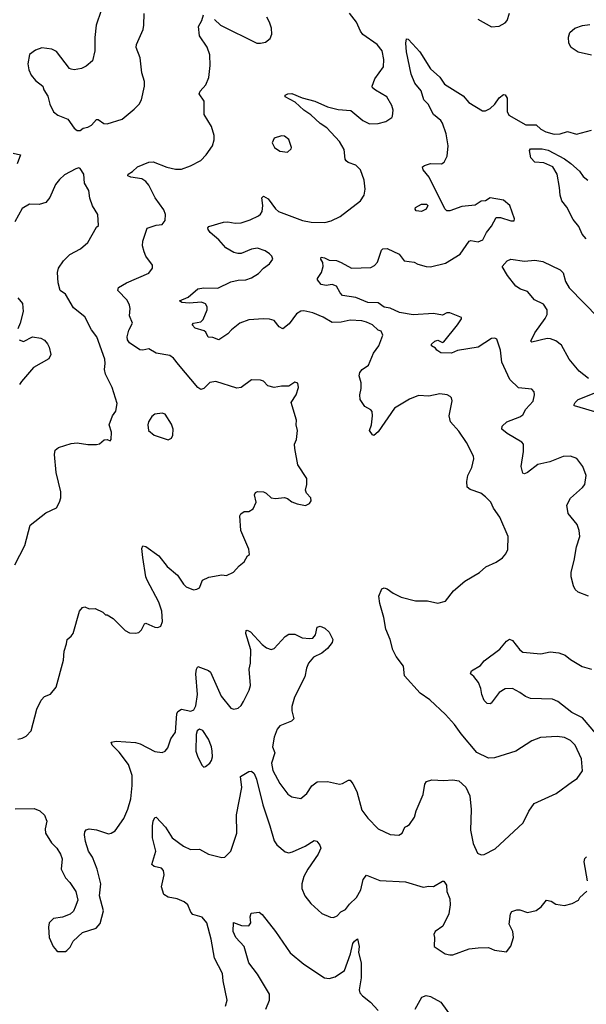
# Model space of a CAD drawing. Extents: x 2220520 to 2384350, y 721165 to 893491.
# Tile 249 of 256: x 2294179 to 2297981, y 864568 to 871171. Entities that reach past the tile are written whole.
import ezdxf

# ---------------------------------------------------------------- set-up
doc = ezdxf.new("R2010")
doc.units = 0

msp = doc.modelspace()

# ---------------------------------------------------------------- linework, layer by layer
at = {"layer": '0CON20XD'}
for points in [[(2294195, 866352.5), (2294222.5, 866365), (2294255, 866402.5), (2294292.7, 866547.3), (2294321.7, 866608.3), (2294345, 866632.5), (2294385, 866647.5), (2294423.8, 866695), (2294473.3, 866875), (2294476, 866935), (2294493.3, 866985), (2294496.7, 867015), (2294523.9, 867036.1), (2294536.7, 867055), (2294580, 867205), (2294600.7, 867229.3), (2294615, 867233.3), (2294645, 867220), (2294685, 867222.5), (2294737, 867197), (2294755, 867180), (2294765, 867180), (2294805.8, 867155.8), (2294886.7, 867075), (2294915, 867060), (2294955, 867056.2), (2294978.3, 867061.7), (2294995, 867078.8), (2295015, 867120), (2295025, 867123.8), (2295085, 867096.2), (2295106.1, 867093.9), (2295126.1, 867103.9), (2295137.5, 867135), (2295132.9, 867205), (2295112.9, 867265), (2295032.9, 867412.9), (2295024.4, 867435), (2295004.3, 867565), (2294998.8, 867625), (2295005, 867642.5), (2295025, 867638), (2295112, 867575), (2295168, 867505), (2295238, 867445), (2295276.7, 867385), (2295295, 867366.7), (2295345, 867347.5), (2295367, 867353), (2295385, 867360), (2295405, 867412.5), (2295447.3, 867432.7), (2295535, 867448), (2295566.1, 867443.9), (2295612.5, 867465), (2295650.5, 867509.5), (2295683.9, 867536.1), (2295707.5, 867575), (2295720, 867585), (2295715, 867620), (2295662.5, 867745), (2295656.4, 867843.6), (2295662.3, 867857.7), (2295685, 867872.5), (2295717, 867873), (2295745, 867890), (2295766, 867935), (2295753.3, 867985), (2295760.7, 867999.3), (2295775, 868006.7), (2295815, 868003.8), (2295833.3, 867995), (2295865, 867963.8), (2295895, 867960), (2295955, 867966.7), (2295975, 867960), (2296005, 867936.7), (2296040, 867925), (2296096, 867914), (2296123.9, 867926.1), (2296133.3, 867945), (2296132.5, 867965), (2296102.5, 867995), (2296097, 868017), (2296105.9, 868054.1), (2296106, 868095), (2296044, 868185), (2296024, 868295), (2296023.3, 868325), (2296036.2, 868355), (2296042, 868415), (2296034, 868455), (2296036.2, 868485), (2296000, 868605), (2296033.8, 868655), (2296050, 868705), (2296045, 868733.3), (2296025, 868740), (2295985, 868712.5), (2295935, 868713.8), (2295886.4, 868703.6), (2295842.5, 868715), (2295815, 868746.7), (2295795, 868753.3), (2295735, 868756.7), (2295665, 868703.8), (2295635, 868700), (2295495, 868745.8), (2295455, 868737.5), (2295415, 868698), (2295395, 868690), (2295375, 868704.2), (2295245, 868857.8), (2295210.9, 868900.9), (2295185, 868918.8), (2295095, 868934.6), (2295045, 868964.5), (2295005, 868954.5), (2294985, 868956.4), (2294914.4, 869005), (2294901.8, 869025), (2294899.6, 869045), (2294911.7, 869088.3), (2294936, 869135), (2294915.8, 869185), (2294920, 869235), (2294915.6, 869255.6), (2294900.3, 869290.3), (2294836.7, 869355), (2294842.5, 869375), (2294894.6, 869405.4), (2295045, 869472), (2295068.8, 869505), (2295068.8, 869525), (2295025.6, 869585), (2295014, 869614), (2295002.9, 869655), (2295005.5, 869685), (2295035, 869773.8), (2295095, 869793.8), (2295135, 869796.7), (2295153.8, 869825), (2295158, 869865), (2295145, 869896.7), (2295086.9, 869976.9), (2295045, 870062.5), (2295025, 870086.9), (2294998.8, 870105), (2294925, 870114.5), (2294903.8, 870125), (2294906.2, 870135), (2294936.4, 870153.6), (2294968.8, 870185), (2295045, 870215.6), (2295075, 870217.1), (2295165, 870182.2), (2295225, 870168.1), (2295265, 870169.2), (2295325, 870191.2), (2295393.6, 870226.4), (2295430, 870265), (2295473.3, 870325), (2295483.6, 870366.4), (2295483.3, 870395), (2295466.2, 870455), (2295415.8, 870535), (2295415.7, 870625), (2295382.5, 870675), (2295388.7, 870691.3), (2295426.6, 870733.4), (2295446.8, 870783.2), (2295455.6, 870865), (2295454.3, 870935), (2295437.4, 870987.4), (2295385, 871062.5), (2295378.8, 871125), (2295401.2, 871165), (2295412, 871205)], [(2294726, 871234), (2294691.2, 871135), (2294682.7, 871052.7), (2294682.7, 870962.7), (2294668, 870895), (2294625, 870858.8), (2294592.5, 870845), (2294545, 870834), (2294525, 870838.8), (2294513.8, 870845), (2294425, 870957.5), (2294395, 870974), (2294326.4, 870983.6), (2294283.9, 870966.1), (2294245, 870937.5), (2294232.5, 870875), (2294238.8, 870835), (2294255, 870800), (2294284.3, 870764.3), (2294333.3, 870725), (2294340.6, 870700.6), (2294367.6, 870657.6), (2294380.6, 870605), (2294405, 870552.5), (2294435, 870530), (2294502.5, 870505), (2294544.1, 870444.1), (2294565, 870427.5), (2294585, 870427.5)], [(2294585, 870427.5), (2294605, 870443.3), (2294635, 870450.8), (2294660, 870465), (2294695, 870502.5), (2294705, 870502.5), (2294744.1, 870474.1), (2294765, 870473.8), (2294865.9, 870504.1), (2294947.7, 870572.3), (2294980, 870605), (2294995.9, 870634.1), (2295015.8, 870725), (2295015.8, 870755.8), (2294998.8, 870815), (2294986, 870915), (2294959.2, 870985), (2294962, 871005), (2295006, 871105), (2295012.5, 871135), (2295013.9, 871213.9)], [(2295485, 871173.3), (2295525.6, 871135.6), (2295770, 871015), (2295795, 871013.3), (2295828.3, 871021.7), (2295860, 871045), (2295870, 871075), (2295868.8, 871115), (2295855.8, 871155.8), (2295837.3, 871187.3)], [(2296611.5, 870961.5), (2296578, 871005), (2296481.4, 871071.4), (2296464.4, 871095), (2296438.2, 871155), (2296392.5, 871215)], [(2297252.5, 871175), (2297345, 871123.8), (2297395, 871128.8), (2297435, 871150), (2297448.8, 871165), (2297466.2, 871215)], [(2298014.5, 870934.5), (2297925, 870952.9), (2297880, 870985), (2297863.6, 871013.6), (2297860, 871055), (2297869.2, 871085), (2297903.8, 871115), (2297955, 871133.1), (2298005, 871138.9)], [(2297995, 867306), (2297925, 867331.2), (2297905, 867350), (2297894.2, 867374.2), (2297880, 867435), (2297879.2, 867465), (2297900, 867545), (2297914, 867635), (2297936.2, 867705), (2297932.5, 867745), (2297920, 867785), (2297859.3, 867859.3), (2297850, 867915), (2297875, 867963.3), (2297955, 868033.3), (2297971.2, 868055), (2297978.8, 868115), (2297956.7, 868175), (2297917.7, 868227.7), (2297875, 868243.8), (2297825, 868241.2), (2297735, 868205.8), (2297655, 868188), (2297586.2, 868135), (2297565, 868126.2), (2297555, 868130), (2297544.4, 868175), (2297559.6, 868275), (2297560, 868325), (2297548.9, 868338.9), (2297449.2, 868395), (2297414, 868425), (2297416, 868445), (2297446.7, 868475), (2297535, 868507.5), (2297555, 868520.8), (2297575, 868558.8), (2297625, 868612.5), (2297633.8, 868655), (2297630, 868675), (2297615, 868693.3), (2297525, 868702), (2297467.4, 868757.4), (2297413.5, 868875), (2297405.4, 868955.4), (2297379.2, 869029.2), (2297366.1, 869036.1), (2297345, 869034), (2297255.4, 868974.6), (2297117.2, 868952.8), (2297075, 868935.5), (2297005, 868938), (2296976.7, 868955), (2296968, 868968), (2296942.5, 868985), (2296941.2, 868995), (2296965, 869015.8), (2296985, 869022), (2297015, 869006.7), (2297025, 869011.2), (2297115.6, 869125), (2297143.8, 869165), (2297142.5, 869175), (2297065, 869206.4), (2297044.5, 869205.5), (2297015, 869190.6), (2296955, 869200.8), (2296817.8, 869192.2), (2296726.6, 869206.6), (2296665, 869235.5), (2296625, 869243.9), (2296583.3, 869273.3), (2296515, 869274.4), (2296435, 869307.4), (2296345, 869322), (2296328.6, 869338.6), (2296303.8, 869385), (2296275, 869395.8), (2296235, 869388.1), (2296202.5, 869395), (2296177, 869427), (2296176.7, 869435), (2296202.9, 869475), (2296214.6, 869515), (2296212.6, 869542.6), (2296200, 869565), (2296202.2, 869577.8), (2296223.3, 869575), (2296255, 869558.5), (2296305, 869555.4), (2296335, 869542.3), (2296405, 869505.5), (2296535, 869510), (2296558.3, 869521.7), (2296578.8, 869545), (2296606.2, 869625), (2296615.9, 869634.1), (2296645, 869637.5), (2296725, 869598.1), (2296758, 869555), (2296825, 869545.6), (2296851.1, 869531.1), (2296905.6, 869515.6), (2296935, 869514.5), (2297035, 869538.1), (2297135, 869598.6), (2297195, 869685.7), (2297205, 869689.4), (2297255, 869681.2), (2297285.8, 869695), (2297310.8, 869745), (2297345, 869787.5), (2297375, 869844.2), (2297405, 869845.6), (2297475, 869821.4), (2297497.5, 869822.5), (2297499.2, 869835), (2297468, 869925), (2297425, 869960), (2297335, 869976), (2297305, 869956), (2297275, 869953.3), (2297235, 869926.9), (2297145, 869917.8), (2297065, 869890.5), (2297045, 869890), (2297032.1, 869902.1), (2296925.6, 870115), (2296886.7, 870165), (2296882.5, 870185), (2296895.6, 870194.4), (2296935, 870206.2), (2297010, 870205), (2297026.7, 870215), (2297048, 870255), (2297053.1, 870325), (2297040.4, 870405), (2297016.4, 870476.4), (2297005.3, 870495.3), (2296954.8, 870534.8), (2296918.9, 870605), (2296889.7, 870635), (2296872, 870695), (2296830, 870745), (2296805.8, 870805.8), (2296774.7, 870955), (2296770, 871015), (2296775, 871042.5), (2296785, 871040), (2296815, 871010), (2296864, 870955), (2296935, 870842.5), (2296996.7, 870785), (2297029.1, 870739.1), (2297155, 870661.2), (2297191.2, 870615), (2297285, 870559.2), (2297305, 870560.8), (2297335, 870576), (2297366, 870604), (2297395, 870647.5), (2297425, 870670), (2297436.4, 870666.4), (2297449.4, 870645), (2297450, 870555), (2297460.9, 870530.9), (2297575, 870466.9), (2297645, 870465.5), (2297675, 870437.9), (2297709.9, 870419.9), (2297765, 870402.7), (2297804.6, 870405.4), (2297855, 870420.5), (2297915, 870404.4), (2298015, 870430)], [(2294148, 865878), (2294275, 865881.8), (2294314.2, 865865), (2294345, 865835.7), (2294360, 865795), (2294350, 865745), (2294352, 865715), (2294391.3, 865651.3), (2294427.5, 865615), (2294452, 865575), (2294463.9, 865543.9), (2294456.2, 865475), (2294485, 865416.7), (2294516, 865385), (2294556.2, 865325), (2294568, 865265), (2294551.7, 865218.3), (2294538.8, 865191.2), (2294517.1, 865172.9), (2294465, 865152), (2294406.4, 865143.6), (2294376.7, 865115), (2294371.2, 865085), (2294376.7, 865015), (2294402.5, 864955), (2294425, 864927.5), (2294435, 864922.5), (2294485, 864922.5), (2294495, 864927.5), (2294518.3, 864951.7), (2294538.3, 864991.7), (2294600.7, 865049.3), (2294690.7, 865079.3), (2294719.5, 865110.5), (2294740, 865195), (2294713.3, 865295), (2294722.5, 865375), (2294698, 865475), (2294666, 865555), (2294641.2, 865595), (2294620.3, 865660.3), (2294612.5, 865705), (2294615.9, 865724.1), (2294625, 865736.7), (2294645, 865744), (2294695, 865737.1), (2294775, 865712), (2294792.5, 865715), (2294818.3, 865731.7), (2294876.4, 865813.6), (2294903.8, 865876.2), (2294924, 865946), (2294933.2, 866035), (2294932.3, 866102.3), (2294908.2, 866175), (2294845, 866258.9), (2294798, 866305), (2294792.5, 866325), (2294825, 866331.9), (2294955, 866324.4), (2294986.2, 866315), (2295085, 866263.3), (2295134.3, 866255.7), (2295155.4, 866264.6), (2295172.5, 866287.5), (2295192.7, 866347.3), (2295225, 866392.5), (2295232, 866515), (2295238.8, 866531.2), (2295265, 866546.7), (2295327, 866533), (2295346.4, 866543.6), (2295359.5, 866570.5), (2295370.6, 866645), (2295360.6, 866785), (2295364.4, 866815.6), (2295375, 866833.3), (2295445, 866806), (2295458.8, 866795), (2295530, 866635), (2295594.4, 866554.4), (2295615, 866548), (2295645, 866554.2), (2295665, 866572), (2295680.9, 866599.1), (2295719.2, 866675), (2295726.9, 866705), (2295719.4, 866815), (2295726.9, 866855), (2295729.4, 866945), (2295696, 867055), (2295697.5, 867075), (2295705, 867078), (2295728, 867065), (2295805, 866980), (2295835, 866957.5), (2295865, 866946.2), (2295885, 866953.8), (2295958.8, 867035), (2295985, 867051.2), (2296025, 867051.2), (2296075, 867025.8), (2296125, 867020.6), (2296145, 867024.4), (2296164.3, 867045), (2296175, 867096.7), (2296195, 867103.3), (2296225, 867091.2), (2296254.1, 867064.1), (2296280, 867015), (2296276, 866995), (2296245, 866952.9), (2296205, 866923.3), (2296149.2, 866895), (2296117.1, 866855), (2296102.7, 866822.7), (2296092.2, 866765), (2296023, 866627), (2296004.4, 866564.4), (2296004.4, 866535), (2296018.1, 866481.9), (2296003.1, 866466.9), (2295925, 866435.8), (2295906.2, 866413.8), (2295885, 866360), (2295875.5, 866295.5), (2295889.6, 866255), (2295869.1, 866185), (2295876.4, 866135), (2295925, 866047.5), (2295977.4, 865977.4), (2296005, 865960), (2296065, 865948.8), (2296105, 865981.2), (2296137.8, 866032.2), (2296175, 866058.6), (2296245, 866060.9), (2296325, 866044.2), (2296345, 866048.8), (2296385, 866072), (2296395, 866071.2), (2296415, 866046.2), (2296440.5, 865995), (2296475, 865870), (2296513.8, 865815), (2296585, 865743.8), (2296665, 865706.2), (2296723, 865703), (2296743.9, 865716.1), (2296763.3, 865755), (2296777, 865763), (2296795, 865772.5), (2296827.3, 865822.7), (2296838.8, 865865), (2296885.8, 865974.2), (2296898, 866045), (2296908.8, 866061.2), (2296945, 866072.9), (2297025, 866069.2), (2297085, 866073.8), (2297125, 866066.2), (2297172, 866025), (2297200, 865965), (2297207.5, 865875), (2297204.5, 865735), (2297221.9, 865645), (2297250.3, 865580.3), (2297275, 865569.4), (2297295, 865571.9), (2297369.3, 865610.7), (2297555.8, 865785), (2297595, 865862.5), (2297630, 865915), (2297778.9, 865981.1), (2297888.6, 866061.4), (2297918.3, 866081.7), (2297955.8, 866134.2), (2297949.2, 866215), (2297905.8, 866305), (2297875, 866336.9), (2297835, 866356.7), (2297785, 866364.4), (2297672.1, 866357.9), (2297615, 866334.2), (2297506.7, 866265), (2297365, 866220), (2297325, 866219.2), (2297245, 866256.2), (2297140.7, 866380.7), (2297096, 866445), (2297035, 866511.2), (2296930.3, 866610.3), (2296865.4, 866655.4), (2296761.5, 866771.5), (2296753.3, 866835), (2296705, 866901.4), (2296682.9, 866945), (2296664.5, 867015), (2296634.6, 867084.6), (2296622.8, 867162.8), (2296594.4, 867255), (2296588.5, 867305), (2296607.5, 867355), (2296625, 867360), (2296645, 867354), (2296685, 867324.2), (2296737.3, 867297.3), (2296835, 867274), (2296915, 867274), (2296985, 867257.5), (2297035, 867272.5), (2297088.8, 867341.2), (2297165, 867406), (2297265, 867464), (2297307.3, 867502.7), (2297376.1, 867533.9), (2297417.7, 867562.3), (2297440.7, 867589.3), (2297453, 867617), (2297456.1, 867706.1), (2297400, 867835), (2297358, 867895), (2297340, 867935), (2297305, 867972), (2297273.3, 867995), (2297201.1, 868021.1), (2297182, 868035), (2297177.8, 868075), (2297186.5, 868115), (2297212.7, 868167.3), (2297225.8, 868225), (2297224.2, 868245), (2297177.5, 868335), (2297125, 868411.2), (2297068.5, 868475), (2297061.1, 868515), (2297081.2, 868615), (2297076.7, 868635), (2297067.5, 868645), (2297046.1, 868656.1), (2296998.3, 868661.7), (2296925, 868645.8), (2296855, 868650.6), (2296794.6, 868625.4), (2296693.4, 868566.6), (2296585, 868406.2), (2296555, 868382), (2296545, 868386.7), (2296526.7, 868415), (2296540, 868455), (2296546.4, 868515), (2296542.6, 868542.6), (2296534, 868555), (2296495, 868577.1), (2296464.2, 868625), (2296460, 868655), (2296468.8, 868698.8), (2296469.2, 868735), (2296456.8, 868783.2), (2296461.1, 868805), (2296477.5, 868825), (2296518.9, 868855), (2296552.9, 868935), (2296588.6, 868985), (2296616.2, 869055), (2296605, 869082.5), (2296585, 869090), (2296545, 869125.7), (2296505, 869142.5), (2296475, 869150.6), (2296395, 869156.4), (2296335, 869141.8), (2296275, 869140), (2296215, 869176.2), (2296145, 869206.4), (2296085, 869217.8), (2296064.5, 869215.5), (2296035, 869199.2), (2295987.8, 869132.2), (2295945, 869098), (2295920.3, 869110.3), (2295885, 869154.2), (2295855, 869162.5), (2295815, 869164), (2295715, 869157.5), (2295655, 869135.6), (2295598.8, 869091.2), (2295575.6, 869064.4), (2295515, 869023.8), (2295475, 869040), (2295443, 869043), (2295426.6, 869076.6), (2295415.6, 869085.6), (2295355, 869102.9), (2295336.7, 869125), (2295344.2, 869135.8), (2295395, 869144.3), (2295410, 869160), (2295437.1, 869225), (2295435.7, 869245.7), (2295425.8, 869265), (2295397.9, 869277.9), (2295315, 869270.5), (2295265.6, 869275.6), (2295250, 869285), (2295309, 869311), (2295375, 869366.7), (2295415, 869373.4), (2295508.5, 869371.5), (2295595, 869412.5), (2295645, 869424.4), (2295695, 869426.9), (2295735, 869440), (2295781.7, 869468.3), (2295814.6, 869505.4), (2295855.8, 869535), (2295877.5, 869565), (2295871.4, 869585), (2295855, 869601.4), (2295825, 869621.4), (2295775, 869639.2), (2295735, 869632.9), (2295665, 869604.3), (2295643, 869603), (2295615, 869610.8), (2295561.9, 869641.9), (2295515.4, 869695.4), (2295457.5, 869745), (2295444, 869765), (2295440, 869775), (2295447.5, 869785), (2295545, 869814.2), (2295575, 869815.7), (2295625, 869806.9), (2295665, 869810), (2295725, 869828.9), (2295781.2, 869855), (2295795, 869866), (2295804.6, 869885.4), (2295809.1, 869925), (2295804.2, 869975.8), (2295815, 869988.8), (2295845, 869969.2), (2295895, 869902), (2295915, 869884), (2296075.8, 869824.2), (2296133.4, 869813.4), (2296225, 869812.2), (2296267.6, 869822.4), (2296328.9, 869851.1), (2296465, 869956), (2296490, 869995), (2296496.5, 870035), (2296490.5, 870095), (2296465.6, 870165), (2296435, 870195.7), (2296383.4, 870213.4), (2296369.2, 870225), (2296363.1, 870235), (2296355, 870300), (2296324, 870354), (2296240, 870445), (2296195, 870474.5), (2296132.7, 870532.7), (2296085, 870565.4), (2296027.2, 870617.2), (2295958.8, 870655), (2295960, 870665), (2295977.5, 870675), (2296005, 870676.4), (2296075, 870646.2), (2296158.8, 870625), (2296245, 870586.5), (2296315, 870568.1), (2296401.4, 870561.4), (2296481.2, 870495), (2296525, 870472.9), (2296585, 870475.6), (2296635, 870488), (2296675.7, 870514.3), (2296681.2, 870525), (2296683.8, 870565), (2296676, 870595), (2296641.2, 870655), (2296565, 870698.8), (2296546.7, 870715), (2296543.8, 870725), (2296562.5, 870775), (2296619.2, 870855), (2296622.5, 870905), (2296611.5, 870961.5)], [(2295975, 870282.5), (2296000, 870305), (2296002.5, 870315), (2295985, 870367.5), (2295955, 870390), (2295935, 870392.5), (2295885, 870377.5), (2295873.3, 870345), (2295887.5, 870315), (2295925, 870290), (2295975, 870282.5)], [(2294135, 870275.4), (2294183.8, 870265), (2294162.5, 870205)], [(2297980.7, 869700.7), (2297952.4, 869732.4), (2297930.6, 869785), (2297891.9, 869831.9), (2297850, 869915), (2297816.6, 869956.6), (2297804.4, 869995), (2297800, 870045), (2297784.5, 870135), (2297755.6, 870185), (2297695, 870211.2), (2297636.2, 870215), (2297607.5, 870245), (2297599.2, 870295), (2297605, 870305.6), (2297685, 870306.2), (2297725, 870296.5), (2297835, 870237.9), (2297876.8, 870206.8), (2297935, 870156.2), (2297960.5, 870120.5), (2297990, 870095)], [(2294145.7, 867514.3), (2294214, 867645), (2294248.8, 867781.2), (2294355, 867863.3), (2294425, 867897.5), (2294446.2, 867935), (2294454, 867965), (2294454.2, 868005), (2294422.9, 868135), (2294412, 868255), (2294416.7, 868285), (2294438.3, 868301.7), (2294525, 868330), (2294565, 868333.8), (2294635, 868323.3), (2294695, 868321.2), (2294715, 868326.7), (2294745, 868353.3), (2294765, 868356.7), (2294785, 868347.5), (2294792.5, 868355), (2294793.8, 868405), (2294780, 868455), (2294802, 868515), (2294823.9, 868546.1), (2294833.6, 868596.4), (2294799.2, 868705), (2294754.3, 868795), (2294747.1, 868825), (2294752.9, 868865), (2294750, 868895), (2294695.8, 869045), (2294661.3, 869091.3), (2294615, 869178), (2294539.5, 869239.5), (2294485, 869330), (2294450, 869355), (2294436.4, 869406.4), (2294433.3, 869475), (2294440, 869505), (2294472.5, 869555), (2294514.2, 869595.8), (2294586.7, 869635), (2294635, 869677.5), (2294695, 869780), (2294708.3, 869791.7), (2294702.5, 869865), (2294667, 869923), (2294649.4, 869975), (2294642.9, 870025), (2294614, 870075), (2294610, 870135), (2294585, 870172.5), (2294575, 870176.7), (2294555, 870171.2), (2294479.5, 870130.5), (2294445, 870100), (2294418, 870065), (2294380.9, 869979.1), (2294355, 869946.2), (2294308.3, 869931.7), (2294245, 869934.3), (2294196.2, 869905), (2294145, 869816.2)], [(2296875, 869884.3), (2296838.8, 869888.8), (2296831.2, 869901.2), (2296835, 869912.5), (2296873.6, 869933.6), (2296907.5, 869935), (2296916.2, 869925), (2296905, 869900), (2296875, 869884.3)], [(2297995, 868765.5), (2297933.7, 868813.7), (2297864.8, 868894.8), (2297815, 868988.6), (2297775, 869018.6), (2297741.1, 869031.1), (2297717.5, 869032.5), (2297615, 869007.5), (2297607.5, 869015), (2297635, 869071.2), (2297703.8, 869166.2), (2297716.9, 869195), (2297716.9, 869225), (2297693.8, 869263.8), (2297631.9, 869291.9), (2297585, 869348.9), (2297538.8, 869365), (2297508, 869385), (2297452.5, 869455), (2297416.7, 869515), (2297449.2, 869555), (2297473.7, 869566.3), (2297565, 869551.1), (2297635, 869558.8), (2297689.2, 869549.2), (2297805, 869494.2), (2297824.5, 869474.5), (2297840, 869415), (2297865, 869371.9), (2298062.4, 869172.4)], [(2294166.2, 869305), (2294196.8, 869266.8), (2294200.8, 869215), (2294182, 869135), (2294165, 869097.5)], [(2294175, 869023.3), (2294205, 869013.8), (2294265, 869043.3), (2294320, 869035), (2294345, 869022.5), (2294365, 868997.5), (2294376.2, 868975), (2294386.7, 868925), (2294375, 868897.5), (2294272.3, 868837.7), (2294191.2, 868745), (2294176.2, 868725)], [(2298075, 868529.5), (2297900.7, 868580.7), (2297897.5, 868585), (2297906, 868605), (2297926, 868625), (2298056.2, 868675)], [(2295175, 868353.3), (2295197.5, 868365), (2295206.2, 868385), (2295208.8, 868425), (2295197.7, 868457.7), (2295155, 868526.7), (2295135, 868533.3), (2295085, 868526.7), (2295065, 868510), (2295042, 868475), (2295038, 868455), (2295042, 868415), (2295080, 868385), (2295175, 868353.3)], [(2298045, 866383.9), (2297955, 866488.9), (2297882.5, 866525), (2297788.5, 866598.5), (2297753.7, 866613.7), (2297605, 866618.7), (2297571.5, 866631.5), (2297535, 866658.1), (2297485, 866685.6), (2297435, 866682.9), (2297395, 866658), (2297341.7, 866588.3), (2297335, 866583.8), (2297315, 866586.2), (2297295.8, 866605.8), (2297278.8, 866645), (2297273.3, 866685), (2297256.7, 866725), (2297225, 866766.7), (2297202.5, 866785), (2297210, 866805), (2297270.3, 866839.7), (2297295, 866871.2), (2297400.2, 866949.8), (2297445, 867003.3), (2297465, 867017.5), (2297485, 867006.7), (2297533.8, 866945), (2297555, 866929.2), (2297675, 866918.6), (2297737.3, 866932.7), (2297796, 866926), (2297839.7, 866909.7), (2297875, 866880), (2297953.6, 866833.6), (2298015, 866814.3)], [(2295415, 866157.5), (2295425, 866162.5), (2295453.3, 866185), (2295465, 866202.5), (2295472.3, 866227.7), (2295470.8, 866265), (2295465.6, 866295), (2295445, 866346.2), (2295406.7, 866405), (2295385, 866412.5), (2295369.3, 866400.7), (2295362.7, 866377.3), (2295361.4, 866265), (2295370.9, 866230.9), (2295401.7, 866171.7), (2295415, 866157.5)], [(2294165, 866346.7), (2294195, 866352.5)], [(2295560, 864555), (2295571.2, 864595), (2295542.9, 864725), (2295539.4, 864775), (2295486.6, 864876.6), (2295463.5, 865005), (2295435, 865113.3), (2295402.3, 865152.3), (2295340.3, 865170.3), (2295328, 865185), (2295306.2, 865235), (2295283.3, 865255), (2295235.7, 865275.7), (2295175.9, 865285.9), (2295146.7, 865305), (2295129.2, 865355), (2295148, 865435), (2295143.8, 865465), (2295129.7, 865479.7), (2295081.2, 865491.2), (2295066.2, 865505), (2295092.7, 865595), (2295069.1, 865685), (2295068.9, 865765), (2295074.5, 865795.5), (2295085, 865820), (2295095, 865822.5), (2295156.2, 865756.2), (2295201.4, 865685), (2295277.9, 865627.9), (2295325, 865605.6), (2295385, 865607.5), (2295445, 865574.4), (2295535, 865553.1), (2295555.4, 865554.6), (2295594.6, 865595.4), (2295635.5, 865715), (2295632.4, 865837.6), (2295669.3, 866020.7), (2295659.2, 866095), (2295715, 866128.1), (2295735, 866131.4), (2295751.4, 866115), (2295766.6, 866076.6), (2295810, 865905), (2295857.8, 865765), (2295885, 865663.8), (2295905, 865638), (2295960.7, 865590.7), (2295985, 865584.4), (2296009.8, 865590.2), (2296095, 865628.1), (2296155, 865666.2), (2296171.7, 865661.7), (2296193.3, 865635), (2296198.8, 865615), (2296181.4, 865575), (2296111.8, 865475), (2296085.6, 865425), (2296072.5, 865375), (2296072, 865345), (2296091.2, 865295), (2296133, 865243), (2296205, 865176.2), (2296265, 865151.2), (2296285, 865150), (2296309.4, 865160.6), (2296333.2, 865186.8), (2296365, 865204), (2296391.3, 865238.7), (2296439.2, 865285), (2296466.9, 865335), (2296482.2, 865405), (2296505, 865434), (2296595, 865398.2), (2296768.3, 865388.3), (2296885, 865353.8), (2296925, 865360), (2296955, 865356.7), (2297015, 865393.3), (2297025, 865393.3), (2297043.3, 865366.7), (2297043.8, 865325), (2297065.8, 865275), (2297067.5, 865235), (2297057.5, 865175), (2297017.3, 865092.7), (2296967.5, 865055), (2296957.5, 865035), (2296962.5, 865015), (2296960, 864955), (2297032.5, 864905), (2297065, 864898.8), (2297085, 864900), (2297195, 864940), (2297255, 864945.7), (2297325, 864947.5), (2297365, 864930), (2297445, 864920), (2297475, 864957.5), (2297492.5, 865015), (2297487.5, 865055), (2297462.5, 865105), (2297472.5, 865175), (2297480.7, 865189.3), (2297515, 865202), (2297535, 865201.2), (2297585, 865184), (2297643.9, 865196.1), (2297677.7, 865222.3), (2297713.6, 865266.4), (2297745, 865260), (2297775, 865238.8), (2297835, 865230), (2297885, 865243.3), (2297927.5, 865265), (2297937.5, 865285), (2297983.8, 865326.2)], [(2297988.6, 865395), (2297965.9, 865524.1), (2297971.2, 865545), (2297982.3, 865557.7)], [(2295829.5, 864535), (2295855.5, 864595), (2295855.5, 864635), (2295775, 864770), (2295715.3, 864845), (2295685.3, 864955.3), (2295628.6, 865015), (2295610, 865055), (2295613.6, 865116.4), (2295665.8, 865095.8), (2295715.9, 865094.1), (2295730, 865115), (2295725.9, 865154.1), (2295731.7, 865178.3), (2295785, 865186.2), (2295805, 865168.8), (2295894.4, 865055), (2295993.8, 864913.8), (2296085, 864837.1), (2296224.5, 864744.5), (2296255, 864741.4), (2296295, 864751.4), (2296358.9, 864795), (2296398.9, 864905), (2296415, 864976.2), (2296425, 864992), (2296446, 865006), (2296456.9, 864955), (2296451.2, 864915), (2296470.9, 864845), (2296470.6, 864745), (2296456, 864665), (2296462, 864645), (2296478, 864625), (2296531.7, 864581.7), (2296585, 864526.2)], [(2296833.1, 864535), (2296877.5, 864615), (2296905, 864625.6), (2296935, 864620.6), (2297005, 864582.9), (2297073.3, 864485)]]:
    msp.add_lwpolyline(points, dxfattribs=at)

doc.saveas('drawing.dxf')
